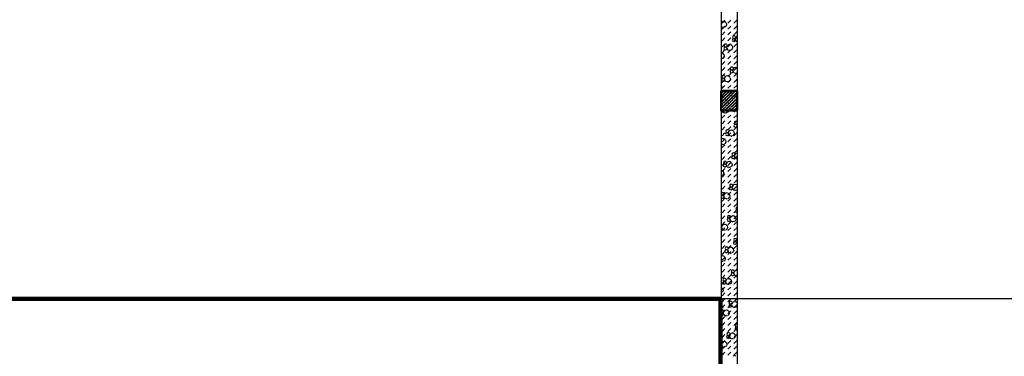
# Model space of a CAD drawing. Header units: millimetres. Extents: x 226749 to 325316, y -44191 to 40236.
# Tile 50 of 164: x 272349 to 287262, y 2909 to 8006. Entities that reach past the tile are written whole.
import ezdxf

# ---------------------------------------------------------------- set-up
doc = ezdxf.new("R2010")
doc.units = ezdxf.units.MM
doc.header["$LTSCALE"] = 100
doc.linetypes.add('DASHDOT', pattern=[25.4, 12.7, -6.35, 0, -6.35])
doc.layers.add('KG_BuildingAxis', color=4, linetype='DASHDOT')

msp = doc.modelspace()

# ---------------------------------------------------------------- hatches: boundary and pattern name
h = msp.add_hatch()
h.set_pattern_fill('ANSI33', color=256, scale=10)
h.set_pattern_definition([(45, (312278.43, 34080), (-44.90128, 44.90128), []), (45, (312323.333, 34080), (-44.90128, 44.90128), [31.75, -15.875])])
h.paths.add_polyline_path([(283213.43, 6930), (282973.43, 6930), (282973.43, 6630), (283213.43, 6630)])

# ---------------------------------------------------------------- linework, layer by layer
for p, q in [((282973.43, 16380), (282973.43, 1660)), ((283213.43, 16140), (283213.43, 1900)), ((282986.42, 7972.77), (282973.43, 7959.78)), ((282986.42, 7894.83), (282973.43, 7907.82)), ((283008.67, 7977.89), (282986.17, 7971.86)), ((282986.5, 7954.8), (283031.4, 7999.7)), ((282986.5, 7865), (283031.4, 7909.9)), ((283032.09, 7972.1), (283009.59, 7978.13)), ((283047.89, 7956.3), (283031.42, 7972.77)), ((283047.89, 7911.3), (283031.42, 7894.83)), ((283047.64, 7955.39), (283053.67, 7932.89)), ((283054.59, 7933.13), (283048.56, 7910.63)), ((283076.31, 7954.8), (283121.21, 7999.7)), ((283076.31, 7865), (283121.21, 7909.9)), ((283166.11, 7954.8), (283211.01, 7999.7)), ((283166.11, 7865), (283211.01, 7909.9)), ((282986.5, 7775.19), (283031.4, 7820.1)), ((283009.59, 7888.13), (282987.09, 7894.16)), ((283021.77, 7891.39), (282999.27, 7885.37)), ((283076.31, 7775.19), (283121.21, 7820.1)), ((283156.95, 7761.11), (283148.71, 7752.88)), ((283167.95, 7763.21), (283156.7, 7760.2)), ((283166.11, 7775.19), (283211.01, 7820.1)), ((283180.11, 7760.44), (283168.86, 7763.45)), ((283187.68, 7752.88), (283179.45, 7761.11)), ((282986.5, 7685.39), (283031.4, 7730.29)), ((282986.5, 7595.59), (283031.4, 7640.49)), ((283018.17, 7613.43), (283021.18, 7602.18)), ((283022.1, 7624.93), (283019.08, 7613.68)), ((283029.67, 7633.83), (283021.43, 7625.6)), ((283040.67, 7635.93), (283029.42, 7632.92)), ((283052.83, 7633.16), (283041.58, 7636.18)), ((283060.4, 7625.6), (283052.17, 7633.83)), ((283060.15, 7624.68), (283063.17, 7613.43)), ((283066.31, 7617.3), (283060.28, 7594.8)), ((283064.08, 7613.68), (283061.07, 7602.42)), ((283079.6, 7625.04), (283063.12, 7608.57)), ((283076.31, 7685.39), (283121.21, 7730.29)), ((283076.31, 7595.59), (283121.21, 7640.49)), ((283101.85, 7630.15), (283079.35, 7624.12)), ((283125.26, 7624.36), (283102.76, 7630.39)), ((283141.07, 7608.57), (283124.59, 7625.04)), ((283140.82, 7607.65), (283146.85, 7585.15)), ((283141.47, 7695.21), (283144.48, 7683.96)), ((283145.4, 7706.7), (283142.38, 7695.45)), ((283152.96, 7715.6), (283144.73, 7707.37)), ((283152.97, 7676.63), (283144.73, 7684.87)), ((283145.45, 7740.71), (283148.46, 7729.46)), ((283149.38, 7752.2), (283146.36, 7740.95)), ((283156.95, 7722.14), (283148.71, 7730.38)), ((283163.97, 7717.71), (283152.72, 7714.69)), ((283164.88, 7672.95), (283153.63, 7675.96)), ((283168.86, 7718.45), (283157.61, 7721.47)), ((283175.22, 7675.72), (283163.97, 7672.71)), ((283176.13, 7714.93), (283164.88, 7717.95)), ((283166.11, 7685.39), (283211.01, 7730.29)), ((283166.11, 7595.59), (283211.01, 7640.49)), ((283179.2, 7721.23), (283167.95, 7718.21)), ((283183.7, 7707.37), (283175.46, 7715.6)), ((283183.7, 7684.87), (283175.46, 7676.63)), ((283187.68, 7730.38), (283179.45, 7722.14)), ((283183.45, 7706.46), (283186.47, 7695.21)), ((283184.13, 7712.43), (283190.15, 7689.93)), ((283187.38, 7695.45), (283184.37, 7684.2)), ((283187.43, 7751.96), (283190.45, 7740.71)), ((283193.59, 7744.58), (283187.56, 7722.08)), ((283191.36, 7740.95), (283188.35, 7729.7)), ((283206.87, 7752.32), (283190.4, 7735.84)), ((283206.87, 7674.37), (283190.4, 7690.84)), ((283213.43, 7753.23), (283206.62, 7751.4)), ((283213.43, 7672.12), (283207.54, 7673.7)), ((282974.57, 7502.87), (282973.43, 7502.57)), ((282997.98, 7497.09), (282975.48, 7503.11)), ((282986.5, 7505.79), (283031.4, 7550.69)), ((282986.5, 7415.98), (283031.4, 7460.89)), ((283013.79, 7481.29), (282997.32, 7497.76)), ((283013.54, 7480.37), (283019.57, 7457.87)), ((283014.19, 7567.93), (283017.2, 7556.68)), ((283020.48, 7458.11), (283014.45, 7435.61)), ((283018.12, 7579.42), (283015.1, 7568.17)), ((283025.68, 7588.33), (283017.45, 7580.09)), ((283025.69, 7549.35), (283017.45, 7557.59)), ((283029.67, 7594.86), (283021.43, 7603.1)), ((283036.69, 7590.43), (283025.44, 7587.41)), ((283037.6, 7545.67), (283026.35, 7548.68)), ((283041.58, 7591.17), (283030.33, 7594.19)), ((283047.94, 7548.44), (283036.69, 7545.43)), ((283048.85, 7587.65), (283037.6, 7590.67)), ((283051.92, 7593.95), (283040.67, 7590.93)), ((283056.42, 7557.59), (283048.18, 7549.35)), ((283056.42, 7580.09), (283048.19, 7588.33)), ((283060.4, 7603.1), (283052.17, 7594.86)), ((283056.17, 7579.18), (283059.19, 7567.93)), ((283056.85, 7585.15), (283062.88, 7562.65)), ((283060.1, 7568.17), (283057.09, 7556.92)), ((283079.6, 7547.09), (283063.12, 7563.57)), ((283076.31, 7505.79), (283121.21, 7550.69)), ((283076.31, 7415.98), (283121.21, 7460.89)), ((283102.76, 7540.39), (283080.26, 7546.42)), ((283114.94, 7543.66), (283092.44, 7537.63)), ((283141.07, 7563.57), (283124.59, 7547.09)), ((283147.76, 7585.39), (283141.73, 7562.89)), ((283166.11, 7505.79), (283211.01, 7550.69)), ((283166.11, 7415.98), (283211.01, 7460.89)), ((282987.66, 7416.38), (282973.43, 7412.57)), ((282975.48, 7413.12), (282973.43, 7413.66)), ((282986.5, 7326.18), (283031.4, 7371.08)), ((283013.79, 7436.29), (282997.32, 7419.82)), ((283076.31, 7326.18), (283121.21, 7371.08)), ((283166.11, 7326.18), (283211.01, 7371.08)), ((282986.5, 7236.38), (283031.4, 7281.28)), ((282986.5, 7146.58), (283031.4, 7191.48)), ((282995.56, 7158.82), (282987.33, 7150.58)), ((283006.57, 7160.92), (282995.31, 7157.91)), ((283018.73, 7158.15), (283007.48, 7161.16)), ((283026.3, 7150.58), (283018.06, 7158.82)), ((283076.31, 7236.38), (283121.21, 7281.28)), ((283076.31, 7146.58), (283121.21, 7191.48)), ((283107.36, 7220.19), (283110.38, 7208.94)), ((283111.29, 7231.69), (283108.28, 7220.44)), ((283118.86, 7240.59), (283110.62, 7232.36)), ((283118.86, 7201.62), (283110.62, 7209.86)), ((283111.34, 7265.7), (283114.36, 7254.45)), ((283115.27, 7277.19), (283112.26, 7265.94)), ((283122.84, 7286.1), (283114.61, 7277.86)), ((283122.84, 7247.13), (283114.61, 7255.36)), ((283129.86, 7242.69), (283118.61, 7239.68)), ((283130.78, 7197.94), (283119.53, 7200.95)), ((283133.84, 7288.2), (283122.59, 7285.19)), ((283134.76, 7243.44), (283123.51, 7246.46)), ((283141.11, 7200.71), (283129.86, 7197.69)), ((283142.03, 7239.92), (283130.78, 7242.94)), ((283145.09, 7246.22), (283133.84, 7243.2)), ((283146.01, 7285.43), (283134.76, 7288.44)), ((283149.6, 7232.36), (283141.36, 7240.59)), ((283149.6, 7209.86), (283141.36, 7201.62)), ((283153.58, 7277.86), (283145.34, 7286.1)), ((283153.58, 7255.36), (283145.34, 7247.13)), ((283149.35, 7231.44), (283152.36, 7220.19)), ((283150.02, 7237.42), (283156.05, 7214.92)), ((283153.28, 7220.44), (283150.26, 7209.18)), ((283153.33, 7276.95), (283156.34, 7265.7)), ((283159.49, 7269.57), (283153.46, 7247.07)), ((283157.26, 7265.94), (283154.24, 7254.69)), ((283172.77, 7277.3), (283156.3, 7260.83)), ((283172.77, 7199.36), (283156.3, 7215.83)), ((283166.11, 7236.38), (283211.01, 7281.28)), ((283166.11, 7146.58), (283211.01, 7191.48)), ((283195.02, 7282.42), (283172.52, 7276.39)), ((283195.94, 7192.66), (283173.44, 7198.69)), ((283208.11, 7195.93), (283185.61, 7189.9)), ((283213.43, 7277.97), (283195.94, 7282.66)), ((282979.68, 7006.27), (282973.43, 7012.52)), ((282980.08, 7092.91), (282983.1, 7081.66)), ((282984.01, 7104.41), (282981, 7093.16)), ((282991.58, 7113.31), (282983.34, 7105.08)), ((282991.58, 7074.34), (282983.35, 7082.58)), ((282984.06, 7138.42), (282987.08, 7127.17)), ((282987.99, 7149.91), (282984.98, 7138.66)), ((282986.5, 7056.77), (283031.4, 7101.68)), ((282986.5, 6966.97), (283031.4, 7011.87)), ((282995.56, 7119.85), (282987.33, 7128.09)), ((283002.58, 7115.41), (282991.33, 7112.4)), ((283003.5, 7070.66), (282992.25, 7073.67)), ((283007.48, 7116.16), (282996.23, 7119.18)), ((283013.83, 7073.43), (283002.58, 7070.41)), ((283014.75, 7112.64), (283003.5, 7115.66)), ((283017.81, 7118.94), (283006.56, 7115.92)), ((283022.32, 7105.08), (283014.08, 7113.31)), ((283022.32, 7082.58), (283014.08, 7074.34)), ((283026.3, 7128.08), (283018.06, 7119.85)), ((283022.07, 7104.16), (283025.08, 7092.91)), ((283022.74, 7110.14), (283028.77, 7087.64)), ((283026, 7093.16), (283022.98, 7081.91)), ((283026.05, 7149.67), (283029.06, 7138.42)), ((283032.21, 7142.29), (283026.18, 7119.79)), ((283029.98, 7138.66), (283026.97, 7127.41)), ((283045.49, 7150.02), (283029.02, 7133.55)), ((283045.49, 7072.08), (283029.02, 7088.55)), ((283067.74, 7155.14), (283045.24, 7149.11)), ((283068.66, 7065.38), (283046.16, 7071.41)), ((283080.83, 7068.65), (283058.33, 7062.62)), ((283091.16, 7149.35), (283068.66, 7155.38)), ((283076.31, 7056.77), (283121.21, 7101.68)), ((283076.31, 6966.97), (283121.21, 7011.87)), ((283106.96, 7133.55), (283090.49, 7150.02)), ((283106.96, 7088.55), (283090.49, 7072.08)), ((283106.71, 7132.64), (283112.74, 7110.14)), ((283113.66, 7110.38), (283107.63, 7087.88)), ((283166.11, 7056.77), (283211.01, 7101.68)), ((283166.11, 6966.97), (283211.01, 7011.87)), ((282979.68, 6961.27), (282973.43, 6955.02)), ((282973.43, 6849.3), (283054.13, 6930)), ((282973.43, 6759.5), (283143.94, 6930)), ((282973.43, 6669.69), (283213.43, 6909.69)), ((282976.31, 6897.07), (282998.76, 6919.52)), ((282979.43, 7005.36), (282985.46, 6982.86)), ((282986.38, 6983.1), (282980.35, 6960.6)), ((283021.21, 6852.17), (283043.66, 6874.62)), ((283054.88, 6885.85), (283077.33, 6908.3)), ((283088.56, 6919.52), (283099.04, 6930)), ((283099.78, 6840.95), (283122.24, 6863.4)), ((283133.46, 6874.62), (283155.91, 6897.07)), ((283167.14, 6908.3), (283188.84, 6930)), ((283213.43, 6935.78), (283207.78, 6930.13)), ((283212.04, 6863.4), (283213.43, 6864.79)), ((282973.43, 6804.4), (282976.31, 6807.27)), ((282973.43, 6714.59), (282987.53, 6728.69)), ((282987.53, 6818.5), (283009.98, 6840.95)), ((282998.76, 6739.92), (283021.21, 6762.37)), ((283023.54, 6630), (283213.43, 6819.89)), ((283032.43, 6773.59), (283054.88, 6796.05)), ((283043.66, 6695.02), (283066.11, 6717.47)), ((283066.11, 6807.27), (283088.56, 6829.72)), ((283077.33, 6728.69), (283099.78, 6751.14)), ((283111.01, 6762.37), (283133.46, 6784.82)), ((283113.34, 6630), (283213.43, 6730.09)), ((283144.69, 6796.05), (283167.14, 6818.5)), ((283155.91, 6717.47), (283178.36, 6739.92)), ((283178.36, 6829.72), (283200.81, 6852.17)), ((283189.59, 6751.14), (283212.04, 6773.59)), ((282979.73, 6598.42), (282973.43, 6596.73)), ((282978.64, 6630), (282998.76, 6650.12)), ((282988.21, 6607.56), (282979.98, 6599.33)), ((282986.5, 6607.76), (283008.74, 6630)), ((282986.5, 6517.96), (283031.4, 6562.86)), ((282987.96, 6629.15), (282990.98, 6617.9)), ((282991.89, 6618.14), (282988.88, 6606.89)), ((282990.01, 6630), (282994.67, 6612.63)), ((283011.39, 6597.07), (282994.92, 6613.54)), ((283009.98, 6661.34), (283032.43, 6683.79)), ((283034.55, 6590.37), (283012.05, 6596.4)), ((283046.73, 6593.64), (283024.23, 6587.61)), ((283072.86, 6613.54), (283056.39, 6597.07)), ((283068.44, 6630), (283077.33, 6638.89)), ((283078.11, 6630), (283073.52, 6612.87)), ((283076.31, 6607.76), (283098.54, 6630)), ((283076.31, 6517.96), (283121.21, 6562.86)), ((283088.56, 6650.12), (283111.01, 6672.57)), ((283122.24, 6683.79), (283144.69, 6706.24)), ((283166.11, 6607.76), (283188.35, 6630)), ((283166.11, 6517.96), (283211.01, 6562.86)), ((283167.14, 6638.89), (283189.59, 6661.34)), ((283200.81, 6672.57), (283213.43, 6685.19)), ((283203.15, 6630), (283213.43, 6640.29)), ((282986.5, 6428.16), (283031.4, 6473.06)), ((283076.31, 6428.16), (283121.21, 6473.06)), ((283166.11, 6428.16), (283211.01, 6473.06)), ((283177.93, 6417.85), (283169.69, 6409.61)), ((283170.41, 6442.95), (283173.43, 6431.7)), ((283174.34, 6454.45), (283171.33, 6443.2)), ((283181.91, 6463.35), (283173.68, 6455.12)), ((283181.91, 6424.38), (283173.68, 6432.62)), ((283188.93, 6419.95), (283177.68, 6416.93)), ((283192.92, 6465.45), (283181.66, 6462.44)), ((283193.83, 6420.7), (283182.58, 6423.71)), ((283201.1, 6417.18), (283189.85, 6420.19)), ((283204.16, 6423.47), (283192.91, 6420.45)), ((283205.08, 6462.68), (283193.83, 6465.7)), ((283208.67, 6409.61), (283200.43, 6417.85)), ((283212.65, 6455.12), (283204.41, 6463.35)), ((283212.65, 6432.62), (283204.41, 6424.38)), ((283209.09, 6414.67), (283213.43, 6398.48)), ((283212.4, 6454.21), (283213.43, 6450.35)), ((283213.43, 6427.7), (283212.53, 6424.33)), ((283213.43, 6432.38), (283213.32, 6431.95)), ((282986.5, 6338.35), (283031.4, 6383.26)), ((282986.5, 6248.55), (283031.4, 6293.45)), ((283039.15, 6270.17), (283042.17, 6258.92)), ((283043.08, 6281.66), (283040.07, 6270.41)), ((283050.65, 6290.57), (283042.41, 6282.33)), ((283043.14, 6315.67), (283046.15, 6304.42)), ((283047.06, 6327.17), (283044.05, 6315.92)), ((283054.63, 6336.07), (283046.4, 6327.84)), ((283054.63, 6297.1), (283046.4, 6305.34)), ((283061.65, 6292.67), (283050.4, 6289.65)), ((283065.64, 6338.18), (283054.39, 6335.16)), ((283066.55, 6293.42), (283055.3, 6296.43)), ((283073.82, 6289.9), (283062.57, 6292.91)), ((283076.89, 6296.19), (283065.63, 6293.18)), ((283077.8, 6335.4), (283066.55, 6338.42)), ((283081.39, 6282.33), (283073.15, 6290.57)), ((283076.31, 6338.35), (283121.21, 6383.26)), ((283076.31, 6248.55), (283121.21, 6293.45)), ((283085.37, 6327.84), (283077.13, 6336.08)), ((283085.37, 6305.34), (283077.13, 6297.1)), ((283081.14, 6281.42), (283084.15, 6270.17)), ((283081.81, 6287.4), (283087.84, 6264.9)), ((283085.07, 6270.41), (283082.05, 6259.16)), ((283085.12, 6326.93), (283088.13, 6315.68)), ((283091.28, 6319.55), (283085.25, 6297.05)), ((283089.05, 6315.92), (283086.04, 6304.67)), ((283104.56, 6327.28), (283088.09, 6310.81)), ((283104.56, 6249.34), (283088.09, 6265.81)), ((283126.81, 6332.39), (283104.31, 6326.37)), ((283150.23, 6326.61), (283127.73, 6332.64)), ((283166.03, 6310.81), (283149.56, 6327.28)), ((283166.03, 6265.81), (283149.56, 6249.34)), ((283165.78, 6309.89), (283171.81, 6287.39)), ((283166.11, 6338.35), (283211.01, 6383.26)), ((283166.11, 6248.55), (283211.01, 6293.45)), ((283166.43, 6397.45), (283169.45, 6386.2)), ((283172.73, 6287.63), (283166.7, 6265.14)), ((283170.36, 6408.94), (283167.35, 6397.69)), ((283177.93, 6378.87), (283169.7, 6387.11)), ((283189.85, 6375.19), (283178.6, 6378.2)), ((283200.18, 6377.96), (283188.93, 6374.95)), ((283208.67, 6387.11), (283200.43, 6378.87)), ((283208.42, 6408.7), (283211.43, 6397.45)), ((283212.35, 6397.69), (283209.33, 6386.44)), ((282977.28, 6200), (282973.43, 6196.15)), ((282977.28, 6122.06), (282973.43, 6125.91)), ((282999.53, 6205.11), (282977.03, 6199.09)), ((283000.45, 6115.36), (282977.95, 6121.39)), ((282986.5, 6158.75), (283031.4, 6203.65)), ((283012.62, 6118.62), (282990.12, 6112.59)), ((283022.95, 6199.33), (283000.45, 6205.36)), ((283038.75, 6183.53), (283022.28, 6200)), ((283038.75, 6138.53), (283022.28, 6122.06)), ((283038.5, 6182.61), (283044.53, 6160.12)), ((283045.45, 6160.36), (283039.42, 6137.86)), ((283050.65, 6251.6), (283042.42, 6259.83)), ((283062.57, 6247.91), (283051.32, 6250.93)), ((283072.9, 6250.68), (283061.65, 6247.67)), ((283081.39, 6259.83), (283073.15, 6251.6)), ((283076.31, 6158.75), (283121.21, 6203.65)), ((283127.73, 6242.64), (283105.23, 6248.67)), ((283139.9, 6245.9), (283117.4, 6239.87)), ((283166.11, 6158.75), (283211.01, 6203.65)), ((282986.5, 6068.95), (283031.4, 6113.85)), ((282986.5, 5979.14), (283031.4, 6024.04)), ((283076.31, 6068.95), (283121.21, 6113.85)), ((283076.31, 5979.14), (283121.21, 6024.04)), ((283136.31, 5967.94), (283139.32, 5956.69)), ((283140.24, 5979.43), (283137.22, 5968.18)), ((283147.81, 5988.34), (283139.57, 5980.1)), ((283158.81, 5990.44), (283147.56, 5987.43)), ((283170.97, 5987.67), (283159.72, 5990.68)), ((283166.11, 6068.95), (283211.01, 6113.85)), ((283166.11, 5979.14), (283211.01, 6024.04)), ((283178.54, 5980.11), (283170.31, 5988.34)), ((283178.3, 5979.19), (283181.31, 5967.94)), ((283184.45, 5971.82), (283178.42, 5949.32)), ((283182.23, 5968.18), (283179.21, 5956.93)), ((283197.74, 5979.54), (283181.26, 5963.07)), ((283213.43, 5982.9), (283197.49, 5978.63)), ((282986.5, 5889.34), (283031.4, 5934.24)), ((282986.5, 5799.54), (283031.4, 5844.44)), ((283009.03, 5840.66), (283012.05, 5829.41)), ((283012.96, 5852.16), (283009.95, 5840.9)), ((283020.53, 5861.06), (283012.29, 5852.83)), ((283020.53, 5822.09), (283012.29, 5830.33)), ((283027.55, 5817.66), (283016.3, 5814.64)), ((283031.53, 5863.16), (283020.28, 5860.15)), ((283032.45, 5818.4), (283021.19, 5821.42)), ((283039.71, 5814.88), (283028.46, 5817.9)), ((283042.78, 5821.18), (283031.53, 5818.16)), ((283043.7, 5860.39), (283032.45, 5863.41)), ((283051.26, 5852.83), (283043.03, 5861.06)), ((283051.26, 5830.33), (283043.03, 5822.09)), ((283051.02, 5851.91), (283054.03, 5840.66)), ((283057.17, 5844.54), (283051.14, 5822.04)), ((283054.95, 5840.91), (283051.93, 5829.65)), ((283070.46, 5852.27), (283053.99, 5835.79)), ((283092.71, 5857.38), (283070.21, 5851.35)), ((283076.31, 5889.34), (283121.21, 5934.24)), ((283076.31, 5799.54), (283121.21, 5844.44)), ((283116.12, 5851.59), (283093.62, 5857.62)), ((283131.93, 5835.79), (283115.46, 5852.27)), ((283131.68, 5834.88), (283137.71, 5812.38)), ((283132.33, 5922.44), (283135.34, 5911.19)), ((283136.26, 5933.93), (283133.24, 5922.68)), ((283143.83, 5942.83), (283135.59, 5934.6)), ((283143.83, 5903.86), (283135.59, 5912.1)), ((283147.81, 5949.37), (283139.57, 5957.61)), ((283154.83, 5944.94), (283143.58, 5941.92)), ((283155.74, 5900.18), (283144.49, 5903.19)), ((283159.72, 5945.68), (283148.47, 5948.7)), ((283166.08, 5902.95), (283154.83, 5899.94)), ((283166.99, 5942.16), (283155.74, 5945.18)), ((283170.06, 5948.46), (283158.81, 5945.44)), ((283166.11, 5889.34), (283211.01, 5934.24)), ((283166.11, 5799.54), (283211.01, 5844.44)), ((283174.56, 5934.6), (283166.33, 5942.83)), ((283174.56, 5912.1), (283166.33, 5903.86)), ((283178.54, 5957.61), (283170.31, 5949.37)), ((283174.31, 5933.69), (283177.33, 5922.43)), ((283174.99, 5939.66), (283181.02, 5917.16)), ((283178.24, 5922.68), (283175.23, 5911.43)), ((283197.74, 5901.6), (283181.26, 5918.07)), ((283213.43, 5896.91), (283198.4, 5900.93)), ((283213.43, 5892.9), (283210.57, 5892.14)), ((282988.84, 5724.32), (282973.43, 5728.44)), ((282986.5, 5709.74), (283031.4, 5754.64)), ((283004.65, 5708.52), (282988.18, 5724.99)), ((283004.4, 5707.6), (283010.43, 5685.1)), ((283005.05, 5795.16), (283008.06, 5783.91)), ((283011.34, 5685.34), (283005.31, 5662.84)), ((283008.98, 5806.65), (283005.96, 5795.4)), ((283016.55, 5815.56), (283008.31, 5807.32)), ((283016.55, 5776.58), (283008.31, 5784.82)), ((283028.46, 5772.9), (283017.21, 5775.91)), ((283038.8, 5775.67), (283027.55, 5772.66)), ((283047.28, 5807.32), (283039.05, 5815.56)), ((283047.28, 5784.82), (283039.05, 5776.58)), ((283047.04, 5806.41), (283050.05, 5795.16)), ((283047.71, 5812.38), (283053.74, 5789.88)), ((283050.96, 5795.4), (283047.95, 5784.15)), ((283070.46, 5774.32), (283053.99, 5790.8)), ((283093.62, 5767.62), (283071.12, 5773.65)), ((283076.31, 5709.74), (283121.21, 5754.64)), ((283105.79, 5770.89), (283083.29, 5764.86)), ((283131.93, 5790.8), (283115.46, 5774.32)), ((283138.62, 5812.62), (283132.59, 5790.12)), ((283166.11, 5709.74), (283211.01, 5754.64)), ((282978.52, 5643.61), (282973.43, 5642.25)), ((282986.5, 5619.93), (283031.4, 5664.83)), ((282986.5, 5530.13), (283031.4, 5575.03)), ((283004.65, 5663.52), (282988.18, 5647.04)), ((283076.31, 5619.93), (283121.21, 5664.83)), ((283076.31, 5530.13), (283121.21, 5575.03)), ((283166.11, 5619.93), (283211.01, 5664.83)), ((283166.11, 5530.13), (283211.01, 5575.03)), ((282978.86, 5377.14), (282975.84, 5365.89)), ((282986.42, 5386.05), (282978.19, 5377.81)), ((282997.43, 5388.15), (282986.18, 5385.14)), ((282986.5, 5440.33), (283031.4, 5485.23)), ((282986.5, 5350.53), (283031.4, 5395.43)), ((283009.59, 5385.38), (282998.34, 5388.39)), ((283017.16, 5377.81), (283008.92, 5386.05)), ((283016.91, 5376.9), (283019.93, 5365.65)), ((283023.07, 5369.53), (283017.04, 5347.03)), ((283036.35, 5377.25), (283019.88, 5360.78)), ((283058.6, 5382.37), (283036.1, 5376.34)), ((283082.02, 5376.58), (283059.52, 5382.61)), ((283076.31, 5440.33), (283121.21, 5485.23)), ((283076.31, 5350.53), (283121.21, 5395.43)), ((283097.82, 5360.78), (283081.35, 5377.25)), ((283098.23, 5447.42), (283101.24, 5436.17)), ((283102.15, 5458.92), (283099.14, 5447.67)), ((283109.72, 5467.82), (283101.49, 5459.59)), ((283109.72, 5428.85), (283101.49, 5437.09)), ((283102.21, 5492.93), (283105.22, 5481.68)), ((283106.13, 5504.42), (283103.12, 5493.17)), ((283113.7, 5513.33), (283105.47, 5505.09)), ((283113.7, 5474.36), (283105.47, 5482.59)), ((283120.72, 5469.92), (283109.47, 5466.91)), ((283121.64, 5425.17), (283110.39, 5428.18)), ((283124.71, 5515.43), (283113.46, 5512.42)), ((283125.62, 5470.67), (283114.37, 5473.69)), ((283131.97, 5427.94), (283120.72, 5424.92)), ((283132.89, 5467.15), (283121.64, 5470.17)), ((283135.96, 5473.44), (283124.71, 5470.43)), ((283136.87, 5512.66), (283125.62, 5515.67)), ((283140.46, 5459.59), (283132.22, 5467.82)), ((283140.46, 5437.09), (283132.22, 5428.85)), ((283144.44, 5505.09), (283136.2, 5513.33)), ((283144.44, 5482.59), (283136.2, 5474.36)), ((283140.21, 5458.67), (283143.22, 5447.42)), ((283140.88, 5464.65), (283146.91, 5442.15)), ((283144.14, 5447.67), (283141.12, 5436.41)), ((283144.19, 5504.18), (283147.21, 5492.93)), ((283150.35, 5496.8), (283144.32, 5474.3)), ((283148.12, 5493.17), (283145.11, 5481.92)), ((283163.63, 5504.53), (283147.16, 5488.06)), ((283163.63, 5426.59), (283147.16, 5443.06)), ((283185.88, 5509.65), (283163.38, 5503.62)), ((283186.8, 5419.89), (283164.3, 5425.92)), ((283166.11, 5440.33), (283211.01, 5485.23)), ((283166.11, 5350.53), (283211.01, 5395.43)), ((283198.97, 5423.15), (283176.47, 5417.13)), ((283209.3, 5503.86), (283186.8, 5509.89)), ((283213.43, 5499.73), (283208.63, 5504.53)), ((283213.43, 5431.39), (283208.63, 5426.59)), ((282974.87, 5331.64), (282973.43, 5326.26)), ((282973.43, 5310.87), (282973.96, 5308.89)), ((282973.43, 5220.89), (282976.32, 5210.09)), ((282982.44, 5340.54), (282974.21, 5332.31)), ((282982.44, 5301.57), (282974.21, 5309.81)), ((282974.93, 5365.65), (282977.94, 5354.4)), ((282986.42, 5347.08), (282978.19, 5355.31)), ((282993.45, 5342.64), (282982.2, 5339.63)), ((282994.36, 5297.89), (282983.11, 5300.9)), ((282986.5, 5260.72), (283031.4, 5305.62)), ((282998.34, 5343.39), (282987.09, 5346.41)), ((283004.7, 5300.66), (282993.44, 5297.64)), ((283005.61, 5339.87), (282994.36, 5342.89)), ((283008.68, 5346.17), (282997.43, 5343.15)), ((283013.18, 5332.31), (283004.94, 5340.54)), ((283013.18, 5309.81), (283004.94, 5301.57)), ((283017.16, 5355.31), (283008.92, 5347.08)), ((283012.93, 5331.39), (283015.95, 5320.14)), ((283013.6, 5337.37), (283019.63, 5314.87)), ((283016.86, 5320.39), (283013.85, 5309.14)), ((283020.84, 5365.89), (283017.83, 5354.64)), ((283036.35, 5299.31), (283019.88, 5315.78)), ((283059.52, 5292.61), (283037.02, 5298.64)), ((283071.69, 5295.88), (283049.19, 5289.85)), ((283076.31, 5260.72), (283121.21, 5305.62)), ((283097.82, 5315.78), (283081.35, 5299.31)), ((283097.57, 5359.87), (283103.6, 5337.37)), ((283104.52, 5337.61), (283098.49, 5315.11)), ((283166.11, 5260.72), (283211.01, 5305.62)), ((282977.24, 5210.33), (282973.43, 5196.12)), ((282986.5, 5170.92), (283031.4, 5215.82)), ((282986.5, 5081.12), (283031.4, 5126.02)), ((283076.31, 5170.92), (283121.21, 5215.82)), ((283076.31, 5081.12), (283121.21, 5126.02)), ((283166.11, 5170.92), (283211.01, 5215.82)), ((283166.11, 5081.12), (283211.01, 5126.02)), ((283191.4, 5099.69), (283194.41, 5088.44)), ((283195.33, 5111.18), (283192.31, 5099.93)), ((283202.9, 5120.09), (283194.66, 5111.85)), ((283202.9, 5081.12), (283194.66, 5089.35)), ((283195.38, 5145.2), (283198.4, 5133.94)), ((283199.31, 5156.69), (283196.3, 5145.44)), ((283206.88, 5165.6), (283198.64, 5157.36)), ((283206.88, 5126.62), (283198.64, 5134.86)), ((283213.43, 5122.06), (283202.65, 5119.18)), ((283213.43, 5077.8), (283203.56, 5080.45)), ((283213.43, 5166.5), (283206.63, 5164.68)), ((283213.43, 5124.38), (283207.54, 5125.95)), ((282986.5, 4991.32), (283031.4, 5036.22)), ((282986.5, 4901.51), (283031.4, 4946.41)), ((283064.12, 4972.41), (283067.14, 4961.16)), ((283068.05, 4983.9), (283065.03, 4972.65)), ((283075.62, 4992.81), (283067.38, 4984.57)), ((283075.62, 4953.84), (283067.38, 4962.07)), ((283068.1, 5017.92), (283071.12, 5006.67)), ((283072.03, 5029.41), (283069.02, 5018.16)), ((283079.6, 5038.32), (283071.36, 5030.08)), ((283079.6, 4999.35), (283071.36, 5007.58)), ((283086.62, 4994.91), (283075.37, 4991.9)), ((283087.54, 4950.15), (283076.28, 4953.17)), ((283076.31, 4991.32), (283121.21, 5036.22)), ((283076.31, 4901.51), (283121.21, 4946.41)), ((283090.6, 5040.42), (283079.35, 5037.4)), ((283091.52, 4995.66), (283080.27, 4998.67)), ((283097.87, 4952.93), (283086.62, 4949.91)), ((283098.78, 4992.14), (283087.53, 4995.15)), ((283101.85, 4998.43), (283090.6, 4995.42)), ((283102.77, 5037.65), (283091.52, 5040.66)), ((283106.35, 4984.57), (283098.12, 4992.81)), ((283106.35, 4962.07), (283098.12, 4953.84)), ((283110.33, 5030.08), (283102.1, 5038.32)), ((283110.33, 5007.58), (283102.1, 4999.34)), ((283106.11, 4983.66), (283109.12, 4972.41)), ((283106.78, 4989.64), (283112.81, 4967.14)), ((283110.04, 4972.65), (283107.02, 4961.4)), ((283110.09, 5029.17), (283113.1, 5017.92)), ((283116.24, 5021.79), (283110.22, 4999.29)), ((283114.02, 5018.16), (283111, 5006.91)), ((283129.53, 5029.52), (283113.06, 5013.05)), ((283129.53, 4951.58), (283113.06, 4968.05)), ((283151.78, 5034.64), (283129.28, 5028.61)), ((283152.69, 4944.88), (283130.19, 4950.91)), ((283164.86, 4948.14), (283142.36, 4942.11)), ((283175.19, 5028.85), (283152.69, 5034.88)), ((283166.11, 4991.32), (283211.01, 5036.22)), ((283166.11, 4901.51), (283211.01, 4946.41)), ((283191, 5013.05), (283174.53, 5029.52)), ((283191, 4968.05), (283174.53, 4951.58)), ((283190.75, 5012.14), (283196.78, 4989.64)), ((283197.69, 4989.88), (283191.66, 4967.38)), ((282975.49, 4910.37), (282973.43, 4910.92)), ((282974.57, 4871.15), (282973.43, 4870.85)), ((282979.07, 4857.29), (282973.43, 4862.94)), ((282979.07, 4834.79), (282973.43, 4829.15)), ((282983.05, 4902.8), (282974.82, 4911.04)), ((282983.05, 4880.3), (282974.82, 4872.07)), ((282978.83, 4856.38), (282981.84, 4845.13)), ((282979.5, 4862.36), (282985.53, 4839.86)), ((282982.76, 4845.37), (282979.74, 4834.12)), ((282982.81, 4901.89), (282985.82, 4890.64)), ((282988.97, 4894.51), (282982.94, 4872.01)), ((282986.74, 4890.88), (282983.72, 4879.63)), ((283002.25, 4902.24), (282985.78, 4885.77)), ((283002.25, 4824.3), (282985.78, 4840.77)), ((282986.5, 4811.71), (283031.4, 4856.61)), ((283024.5, 4907.36), (283002, 4901.33)), ((283025.42, 4817.6), (283002.92, 4823.63)), ((283037.58, 4820.86), (283015.08, 4814.83)), ((283047.91, 4901.57), (283025.41, 4907.6)), ((283063.72, 4885.77), (283047.25, 4902.24)), ((283063.72, 4840.77), (283047.25, 4824.3)), ((283063.47, 4884.86), (283069.5, 4862.36)), ((283070.41, 4862.6), (283064.39, 4840.1)), ((283076.31, 4811.71), (283121.21, 4856.61)), ((283166.11, 4811.71), (283211.01, 4856.61)), ((282986.5, 4721.91), (283031.4, 4766.81)), ((282986.5, 4632.11), (283031.4, 4677.01)), ((283076.31, 4721.91), (283121.21, 4766.81)), ((283076.31, 4632.11), (283121.21, 4677.01)), ((283157.3, 4624.68), (283160.31, 4613.43)), ((283161.22, 4636.17), (283158.21, 4624.92)), ((283168.79, 4645.08), (283160.56, 4636.84)), ((283161.28, 4670.18), (283164.29, 4658.93)), ((283165.21, 4681.68), (283162.19, 4670.43)), ((283172.77, 4690.58), (283164.54, 4682.35)), ((283172.77, 4651.61), (283164.54, 4659.85)), ((283166.11, 4721.91), (283211.01, 4766.81)), ((283166.11, 4632.11), (283211.01, 4677.01)), ((283179.8, 4647.18), (283168.54, 4644.16)), ((283183.78, 4692.68), (283172.53, 4689.67)), ((283184.69, 4647.93), (283173.44, 4650.94)), ((283191.96, 4644.41), (283180.71, 4647.42)), ((283195.03, 4650.7), (283183.78, 4647.68)), ((283195.94, 4689.91), (283184.69, 4692.93)), ((283199.53, 4636.84), (283191.29, 4645.08)), ((283203.51, 4682.35), (283195.27, 4690.58)), ((283203.51, 4659.85), (283195.27, 4651.61)), ((283199.28, 4635.93), (283202.3, 4624.68)), ((283199.95, 4641.9), (283205.98, 4619.4)), ((283203.21, 4624.92), (283200.2, 4613.67)), ((283203.26, 4681.43), (283206.28, 4670.18)), ((283209.42, 4674.06), (283203.39, 4651.56)), ((283207.19, 4670.43), (283204.18, 4659.18)), ((283213.43, 4672.52), (283206.23, 4665.32)), ((282986.5, 4542.3), (283031.4, 4587.2)), ((282986.5, 4452.5), (283031.4, 4497.4)), ((283030.02, 4497.4), (283033.03, 4486.15)), ((283033.94, 4508.89), (283030.93, 4497.64)), ((283041.51, 4517.8), (283033.28, 4509.56)), ((283041.51, 4478.83), (283033.28, 4487.06)), ((283034, 4542.9), (283037.01, 4531.65)), ((283037.93, 4554.4), (283034.91, 4543.15)), ((283045.49, 4563.3), (283037.26, 4555.07)), ((283045.49, 4524.33), (283037.26, 4532.57)), ((283052.52, 4519.9), (283041.27, 4516.88)), ((283053.43, 4475.14), (283042.18, 4478.16)), ((283056.5, 4565.4), (283045.25, 4562.39)), ((283057.41, 4520.65), (283046.16, 4523.66)), ((283063.77, 4477.91), (283052.51, 4474.9)), ((283064.68, 4517.13), (283053.43, 4520.14)), ((283067.75, 4523.42), (283056.5, 4520.4)), ((283068.66, 4562.63), (283057.41, 4565.65)), ((283072.25, 4509.56), (283064.01, 4517.8)), ((283072.25, 4487.06), (283064.01, 4478.83)), ((283076.23, 4555.07), (283067.99, 4563.3)), ((283076.23, 4532.57), (283067.99, 4524.33)), ((283072, 4508.65), (283075.02, 4497.4)), ((283072.68, 4514.62), (283078.7, 4492.12)), ((283075.93, 4497.64), (283072.92, 4486.39)), ((283075.98, 4554.16), (283079, 4542.9)), ((283082.14, 4546.78), (283076.11, 4524.28)), ((283076.31, 4542.3), (283121.21, 4587.2)), ((283076.31, 4452.5), (283121.21, 4497.4)), ((283079.91, 4543.15), (283076.9, 4531.9)), ((283095.42, 4554.51), (283078.95, 4538.04)), ((283095.42, 4476.57), (283078.95, 4493.04)), ((283117.67, 4559.62), (283095.17, 4553.59)), ((283118.59, 4469.87), (283096.09, 4475.9)), ((283141.09, 4553.84), (283118.59, 4559.87)), ((283156.89, 4538.04), (283140.42, 4554.51)), ((283156.89, 4493.04), (283140.42, 4476.57)), ((283156.65, 4537.12), (283162.67, 4514.62)), ((283163.59, 4514.86), (283157.56, 4492.37)), ((283168.79, 4606.1), (283160.56, 4614.34)), ((283166.11, 4542.3), (283211.01, 4587.2)), ((283166.11, 4452.5), (283211.01, 4497.4)), ((283180.71, 4602.42), (283169.46, 4605.43)), ((283191.04, 4605.19), (283179.79, 4602.18)), ((283199.53, 4614.34), (283191.29, 4606.1)), ((283213.43, 4613.11), (283206.23, 4620.32)), ((282990.39, 4432.34), (282973.43, 4427.8)), ((282991.31, 4342.59), (282973.43, 4347.38)), ((283003.48, 4345.85), (282980.98, 4339.82)), ((282986.5, 4362.7), (283031.4, 4407.6)), ((283013.81, 4426.56), (282991.31, 4432.59)), ((283029.61, 4410.76), (283013.14, 4427.23)), ((283029.61, 4365.76), (283013.14, 4349.29)), ((283029.37, 4409.84), (283035.4, 4387.34)), ((283036.31, 4387.59), (283030.28, 4365.09)), ((283076.31, 4362.7), (283121.21, 4407.6)), ((283130.76, 4473.13), (283108.26, 4467.1)), ((283166.11, 4362.7), (283211.01, 4407.6)), ((282986.5, 4272.89), (283031.4, 4317.8)), ((282986.5, 4183.09), (283031.4, 4227.99)), ((283076.31, 4272.89), (283121.21, 4317.8)), ((283076.31, 4183.09), (283121.21, 4227.99)), ((283127.17, 4195.17), (283130.19, 4183.92)), ((283131.1, 4206.66), (283128.09, 4195.41)), ((283138.67, 4215.57), (283130.43, 4207.33)), ((283138.67, 4176.6), (283130.43, 4184.84)), ((283149.67, 4217.67), (283138.42, 4214.66)), ((283150.59, 4172.91), (283139.34, 4175.93)), ((283160.92, 4175.69), (283149.67, 4172.67)), ((283161.84, 4214.9), (283150.59, 4217.91)), ((283169.4, 4207.34), (283161.17, 4215.57)), ((283169.4, 4184.83), (283161.17, 4176.6)), ((283166.11, 4272.89), (283211.01, 4317.8)), ((283166.11, 4183.09), (283211.01, 4227.99)), ((283169.16, 4206.42), (283172.17, 4195.17)), ((283175.32, 4199.05), (283169.29, 4176.55)), ((283173.09, 4195.41), (283170.07, 4184.16)), ((283188.6, 4206.77), (283172.13, 4190.3)), ((283210.85, 4211.89), (283188.35, 4205.86)), ((283213.43, 4211.69), (283211.76, 4212.13)), ((282986.5, 4093.29), (283031.4, 4138.19)), ((282986.5, 4003.49), (283031.4, 4048.39)), ((282999.84, 4033.88), (282996.83, 4022.63)), ((283007.41, 4042.78), (282999.17, 4034.55)), ((282999.89, 4067.89), (283002.91, 4056.64)), ((283003.82, 4079.39), (283000.81, 4068.13)), ((283011.39, 4088.29), (283003.15, 4080.06)), ((283011.39, 4049.32), (283003.15, 4057.56)), ((283018.41, 4044.89), (283007.16, 4041.87)), ((283022.39, 4090.39), (283011.14, 4087.38)), ((283023.31, 4045.63), (283012.06, 4048.65)), ((283030.58, 4042.11), (283019.33, 4045.13)), ((283033.64, 4048.41), (283022.39, 4045.39)), ((283034.56, 4087.62), (283023.31, 4090.64)), ((283038.14, 4034.55), (283029.91, 4042.78)), ((283042.13, 4080.06), (283033.89, 4088.29)), ((283042.13, 4057.56), (283033.89, 4049.32)), ((283037.9, 4033.64), (283040.91, 4022.38)), ((283038.57, 4039.61), (283044.6, 4017.11)), ((283041.88, 4079.14), (283044.89, 4067.89)), ((283048.04, 4071.77), (283042.01, 4049.27)), ((283045.81, 4068.14), (283042.79, 4056.88)), ((283061.32, 4079.5), (283044.85, 4063.02)), ((283083.57, 4084.61), (283061.07, 4078.58)), ((283076.31, 4093.29), (283121.21, 4138.19)), ((283076.31, 4003.49), (283121.21, 4048.39)), ((283106.98, 4078.82), (283084.49, 4084.85)), ((283122.79, 4063.02), (283106.32, 4079.5)), ((283122.54, 4062.11), (283128.57, 4039.61)), ((283123.19, 4149.67), (283126.21, 4138.41)), ((283129.48, 4039.85), (283123.46, 4017.35)), ((283127.12, 4161.16), (283124.1, 4149.91)), ((283134.69, 4170.06), (283126.45, 4161.83)), ((283134.69, 4131.09), (283126.45, 4139.33)), ((283145.69, 4172.16), (283134.44, 4169.15)), ((283146.61, 4127.41), (283135.36, 4130.42)), ((283156.94, 4130.18), (283145.69, 4127.17)), ((283157.86, 4169.39), (283146.6, 4172.41)), ((283165.42, 4161.83), (283157.19, 4170.06)), ((283165.42, 4139.33), (283157.19, 4131.09)), ((283165.18, 4160.91), (283168.19, 4149.66)), ((283165.85, 4166.89), (283171.88, 4144.39)), ((283169.11, 4149.91), (283166.09, 4138.66)), ((283166.11, 4093.29), (283211.01, 4138.19)), ((283166.11, 4003.49), (283211.01, 4048.39)), ((283188.6, 4128.83), (283172.13, 4145.3)), ((283211.77, 4122.13), (283189.27, 4128.16)), ((283213.43, 4122.58), (283201.43, 4119.37)), ((282979.71, 3951.55), (282973.43, 3953.23)), ((282995.51, 3935.75), (282979.04, 3952.22)), ((282995.51, 3890.75), (282979.04, 3874.27)), ((282986.5, 3913.68), (283031.4, 3958.59)), ((282995.26, 3934.83), (283001.29, 3912.33)), ((282995.91, 4022.39), (282998.93, 4011.14)), ((283002.21, 3912.57), (282996.18, 3890.07)), ((283007.41, 4003.81), (282999.17, 4012.05)), ((283019.33, 4000.13), (283008.08, 4003.14)), ((283029.66, 4002.9), (283018.41, 3999.89)), ((283038.14, 4012.05), (283029.91, 4003.81)), ((283041.83, 4022.63), (283038.81, 4011.38)), ((283061.32, 4001.55), (283044.85, 4018.02)), ((283084.49, 3994.85), (283061.99, 4000.88)), ((283096.65, 3998.12), (283074.15, 3992.09)), ((283076.31, 3913.68), (283121.21, 3958.59)), ((283122.79, 4018.02), (283106.32, 4001.55)), ((283166.11, 3913.68), (283211.01, 3958.59)), ((282986.5, 3823.88), (283031.4, 3868.78)), ((282986.5, 3734.08), (283031.4, 3778.98)), ((283076.31, 3823.88), (283121.21, 3868.78)), ((283076.31, 3734.08), (283121.21, 3778.98)), ((283097, 3731.65), (283093.98, 3720.4)), ((283104.56, 3740.56), (283096.33, 3732.32)), ((283115.57, 3742.66), (283104.32, 3739.64)), ((283127.73, 3739.89), (283116.48, 3742.9)), ((283135.3, 3732.32), (283127.06, 3740.56)), ((283135.05, 3731.41), (283138.07, 3720.16)), ((283154.49, 3731.76), (283138.02, 3715.29)), ((283176.74, 3736.88), (283154.24, 3730.85)), ((283166.11, 3823.88), (283211.01, 3868.78)), ((283166.11, 3734.08), (283211.01, 3778.98)), ((283200.16, 3731.09), (283177.66, 3737.12)), ((283213.43, 3717.82), (283199.49, 3731.76)), ((282977.28, 3613.28), (282973.43, 3609.43)), ((282988.29, 3615.38), (282977.04, 3612.37)), ((282986.5, 3644.28), (283031.4, 3689.18)), ((282986.5, 3554.47), (283031.4, 3599.38)), ((283000.45, 3612.61), (282989.2, 3615.62)), ((283008.02, 3605.04), (282999.78, 3613.28)), ((283008.02, 3582.54), (282999.78, 3574.31)), ((283007.77, 3604.13), (283010.79, 3592.88)), ((283013.93, 3596.76), (283007.9, 3574.26)), ((283011.7, 3593.12), (283008.69, 3581.87)), ((283027.21, 3604.48), (283010.74, 3588.01)), ((283049.47, 3609.6), (283026.97, 3603.57)), ((283072.88, 3603.81), (283050.38, 3609.84)), ((283088.68, 3588.01), (283072.21, 3604.48)), ((283076.31, 3644.28), (283121.21, 3689.18)), ((283076.31, 3554.47), (283121.21, 3599.38)), ((283088.44, 3587.1), (283094.47, 3564.6)), ((283089.09, 3674.65), (283092.1, 3663.4)), ((283093.02, 3686.15), (283090, 3674.9)), ((283100.58, 3695.05), (283092.35, 3686.82)), ((283100.58, 3656.08), (283092.35, 3664.32)), ((283093.07, 3720.16), (283096.08, 3708.91)), ((283104.56, 3701.59), (283096.33, 3709.82)), ((283111.59, 3697.15), (283100.34, 3694.14)), ((283112.5, 3652.4), (283101.25, 3655.41)), ((283116.48, 3697.9), (283105.23, 3700.92)), ((283122.84, 3655.17), (283111.59, 3652.15)), ((283123.75, 3694.38), (283112.5, 3697.4)), ((283126.82, 3700.67), (283115.57, 3697.66)), ((283131.32, 3686.82), (283123.08, 3695.05)), ((283131.32, 3664.32), (283123.08, 3656.08)), ((283135.3, 3709.82), (283127.06, 3701.59)), ((283131.07, 3685.9), (283134.09, 3674.65)), ((283131.75, 3691.88), (283137.77, 3669.38)), ((283135, 3674.9), (283131.99, 3663.64)), ((283141.21, 3724.04), (283135.18, 3701.54)), ((283138.98, 3720.4), (283135.97, 3709.15)), ((283154.49, 3653.82), (283138.02, 3670.29)), ((283177.66, 3647.12), (283155.16, 3653.15)), ((283166.11, 3644.28), (283211.01, 3689.18)), ((283166.11, 3554.47), (283211.01, 3599.38)), ((283189.82, 3650.38), (283167.32, 3644.35)), ((283213.43, 3667.76), (283199.49, 3653.82)), ((282977.28, 3574.31), (282973.43, 3578.16)), ((282984.31, 3569.87), (282973.43, 3566.96)), ((282985.22, 3525.12), (282973.97, 3528.13)), ((282989.2, 3570.62), (282977.95, 3573.64)), ((282995.56, 3527.89), (282984.31, 3524.87)), ((282996.47, 3567.1), (282985.22, 3570.12)), ((282986.5, 3464.67), (283031.4, 3509.57)), ((282999.54, 3573.39), (282988.29, 3570.38)), ((283004.04, 3559.54), (282995.8, 3567.77)), ((283004.04, 3537.04), (282995.8, 3528.8)), ((283003.79, 3558.62), (283006.81, 3547.37)), ((283004.47, 3564.6), (283010.5, 3542.1)), ((283007.72, 3547.62), (283004.71, 3536.37)), ((283027.21, 3526.54), (283010.74, 3543.01)), ((283050.38, 3519.84), (283027.88, 3525.87)), ((283062.55, 3523.1), (283040.05, 3517.07)), ((283088.68, 3543.01), (283072.21, 3526.54)), ((283076.31, 3464.67), (283121.21, 3509.57)), ((283095.38, 3564.84), (283089.35, 3542.34)), ((283166.11, 3464.67), (283211.01, 3509.57)), ((282986.5, 3374.87), (283031.4, 3419.77)), ((282986.5, 3285.07), (283031.4, 3329.97)), ((283076.31, 3374.87), (283121.21, 3419.77)), ((283076.31, 3285.07), (283121.21, 3329.97)), ((283166.11, 3374.87), (283211.01, 3419.77)), ((283166.11, 3285.07), (283211.01, 3329.97)), ((283182.26, 3326.92), (283185.28, 3315.67)), ((283186.19, 3338.41), (283183.18, 3327.16)), ((283193.76, 3347.32), (283185.52, 3339.08)), ((283193.76, 3308.35), (283185.52, 3316.58)), ((283186.24, 3372.42), (283189.26, 3361.17)), ((283190.17, 3383.92), (283187.16, 3372.67)), ((283197.74, 3392.82), (283189.5, 3384.59)), ((283197.74, 3353.85), (283189.5, 3362.09)), ((283204.76, 3349.42), (283193.51, 3346.4)), ((283205.68, 3304.66), (283194.43, 3307.68)), ((283208.74, 3394.93), (283197.49, 3391.91)), ((283209.66, 3350.17), (283198.41, 3353.18)), ((283213.43, 3306.74), (283204.76, 3304.42)), ((283213.43, 3347.58), (283205.68, 3349.66)), ((283213.43, 3351.18), (283208.74, 3349.93)), ((283213.43, 3394.16), (283209.66, 3395.17)), ((282986.5, 3195.26), (283031.4, 3240.17)), ((282986.5, 3105.46), (283031.4, 3150.36)), ((283015.36, 3134.59), (282992.86, 3128.56)), ((283038.78, 3128.8), (283016.28, 3134.83)), ((283054.98, 3199.64), (283058, 3188.39)), ((283058.91, 3211.13), (283055.9, 3199.88)), ((283066.48, 3220.04), (283058.24, 3211.8)), ((283066.48, 3181.07), (283058.24, 3189.3)), ((283058.96, 3245.15), (283061.98, 3233.89)), ((283062.89, 3256.64), (283059.88, 3245.39)), ((283070.46, 3265.55), (283062.22, 3257.31)), ((283070.46, 3226.57), (283062.22, 3234.81)), ((283077.48, 3222.14), (283066.23, 3219.13)), ((283078.4, 3177.38), (283067.15, 3180.4)), ((283081.46, 3267.65), (283070.21, 3264.63)), ((283082.38, 3222.89), (283071.13, 3225.9)), ((283076.31, 3195.26), (283121.21, 3240.17)), ((283076.31, 3105.46), (283121.21, 3150.36)), ((283088.73, 3180.15), (283077.48, 3177.14)), ((283089.65, 3219.37), (283078.4, 3222.38)), ((283092.71, 3225.66), (283081.46, 3222.65)), ((283093.63, 3264.88), (283082.38, 3267.89)), ((283097.21, 3211.8), (283088.98, 3220.04)), ((283097.21, 3189.3), (283088.98, 3181.07)), ((283101.2, 3257.31), (283092.96, 3265.55)), ((283101.2, 3234.81), (283092.96, 3226.57)), ((283096.97, 3210.89), (283099.98, 3199.64)), ((283097.64, 3216.87), (283103.67, 3194.37)), ((283100.9, 3199.88), (283097.88, 3188.63)), ((283100.95, 3256.4), (283103.96, 3245.15)), ((283107.11, 3249.03), (283101.08, 3226.53)), ((283104.88, 3245.39), (283101.86, 3234.14)), ((283120.39, 3256.75), (283103.92, 3240.28)), ((283120.39, 3178.81), (283103.92, 3195.28)), ((283142.64, 3261.86), (283120.14, 3255.84)), ((283143.56, 3172.11), (283121.06, 3178.14)), ((283155.72, 3175.37), (283133.22, 3169.34)), ((283166.06, 3256.08), (283143.56, 3262.11)), ((283181.86, 3240.28), (283165.39, 3256.75)), ((283181.86, 3195.28), (283165.39, 3178.81)), ((283166.11, 3195.26), (283211.01, 3240.17)), ((283166.11, 3105.46), (283211.01, 3150.36)), ((283181.61, 3239.36), (283187.64, 3216.87)), ((283188.56, 3217.11), (283182.53, 3194.61)), ((282973.92, 3130.03), (282973.43, 3130.52)), ((282973.92, 3107.53), (282973.43, 3107.05)), ((282973.43, 3078.13), (282976.39, 3067.09)), ((282973.62, 3072.6), (282973.43, 3071.91)), ((282973.67, 3129.12), (282976.68, 3117.87)), ((282979.83, 3121.75), (282973.8, 3099.25)), ((282977.6, 3118.11), (282974.58, 3106.86)), ((282993.11, 3129.47), (282976.64, 3113)), ((282993.11, 3051.53), (282976.64, 3068)), ((282986.5, 3015.66), (283031.4, 3060.56)), ((283016.28, 3044.83), (282993.78, 3050.86)), ((283028.44, 3048.09), (283005.94, 3042.06)), ((283054.58, 3113), (283038.11, 3129.47)), ((283054.58, 3068), (283038.11, 3051.53)), ((283054.33, 3112.09), (283060.36, 3089.59)), ((283061.28, 3089.83), (283055.25, 3067.33)), ((283076.31, 3015.66), (283121.21, 3060.56)), ((283166.11, 3015.66), (283211.01, 3060.56)), ((282986.5, 2925.86), (283031.4, 2970.76)), ((283076.31, 2925.86), (283121.21, 2970.76)), ((283163.63, 2917.81), (283155.4, 2909.58)), ((283174.64, 2919.91), (283163.39, 2916.9)), ((283166.11, 2925.86), (283211.01, 2970.76)), ((283186.8, 2917.14), (283175.55, 2920.16)), ((283194.37, 2909.58), (283186.13, 2917.81))]:
    msp.add_line(p, q)
at = {"ltscale": 6}
for p, q in [((282973.43, 16380), (282973.43, 1660)), ((283213.43, 16140), (283213.43, 1900)), ((325315.93, 3780), (268778.43, 3780))]:
    msp.add_line(p, q, dxfattribs=at)
at = {"lineweight": 50}
for p, q in [((282973.43, 6930), (283213.43, 6930)), ((282973.43, 6630), (282973.43, 6930)), ((283213.43, 6930), (283213.43, 6630)), ((283213.43, 6630), (282973.43, 6630))]:
    msp.add_line(p, q, dxfattribs=at)
at = {"color": 2, "lineweight": 100}
for p, q in [((271283.43, 3780), (282963.43, 3780)), ((282963.43, 3780), (282963.43, -5870))]:
    msp.add_line(p, q, dxfattribs=at)
at = {"lineweight": 50}
msp.add_lwpolyline([(282973.43, 6930), (283213.43, 6930), (283213.43, 6630), (282973.43, 6630), (282973.43, 6930)], dxfattribs=at)
at = {"layer": 'KG_BuildingAxis', "ltscale": 6}
msp.add_line((317515.93, 3780), (260978.43, 3780), dxfattribs=at)

doc.saveas('drawing.dxf')
